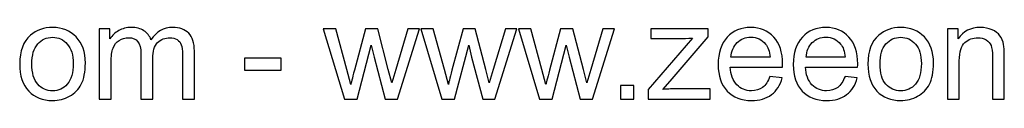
# Model space of a CAD drawing. Header units: millimetres. Extents: x -91 to 82, y -170 to 150.
# Tile 64 of 80: x 6.8 to 44.48, y -169.84 to -167.05. Entities that reach past the tile are written whole.
import ezdxf

# ---------------------------------------------------------------- set-up
doc = ezdxf.new("R2010")
doc.units = ezdxf.units.MM
doc.header["$MEASUREMENT"] = 0
doc.layers.add('Layer 1', color=7, linetype='Continuous')

msp = doc.modelspace()

# ---------------------------------------------------------------- linework, layer by layer
at = {"layer": 'Layer 1', "color": 250}
for points, knots in [([(6.7994, -168.4446), (6.7994, -167.9492), (6.9372, -167.5822), (7.2138, -167.3435), (7.2138, -167.3435), (7.4438, -167.1453), (7.7256, -167.0463), (8.0572, -167.0463), (8.0572, -167.0463), (8.4251, -167.0463), (8.7267, -167.1669), (8.961, -167.4081), (8.961, -167.4081), (9.1945, -167.6485), (9.3117, -167.9819), (9.3117, -168.4067), (9.3117, -168.4067), (9.3117, -168.7513), (9.26, -169.0218), (9.1566, -169.2191), (9.1566, -169.2191), (9.0532, -169.4164), (8.9024, -169.5698), (8.7043, -169.6792), (8.7043, -169.6792), (8.507, -169.7886), (8.2907, -169.8429), (8.0572, -169.8429), (8.0572, -169.8429), (7.6816, -169.8429), (7.3783, -169.7231), (7.1466, -169.4827), (7.1466, -169.4827), (6.9148, -169.2424), (6.7994, -168.896), (6.7994, -168.4446)], [0, 0, 0, 0, 0.1, 0.1, 0.1, 0.1, 0.2, 0.2, 0.2, 0.2, 0.3, 0.3, 0.3, 0.3, 0.4, 0.4, 0.4, 0.4, 0.5, 0.5, 0.5, 0.5, 0.6, 0.6, 0.6, 0.6, 0.7, 0.7, 0.7, 0.7, 0.8, 0.8, 0.8, 0.8, 1, 1, 1, 1]), ([(9.845, -169.786), (9.845, -169.786), (9.845, -167.1031), (9.845, -167.1031), (9.845, -167.1031), (9.845, -167.1031), (10.2533, -167.1031), (10.2533, -167.1031), (10.2533, -167.1031), (10.2533, -167.1031), (10.2533, -167.4822), (10.2533, -167.4822), (10.2533, -167.4822), (10.3369, -167.3513), (10.4489, -167.2453), (10.5885, -167.166), (10.5885, -167.166), (10.7281, -167.0859), (10.8866, -167.0463), (11.0649, -167.0463), (11.0649, -167.0463), (11.2631, -167.0463), (11.4259, -167.0876), (11.5526, -167.1695), (11.5526, -167.1695), (11.6792, -167.2522), (11.7688, -167.3668), (11.8205, -167.515), (11.8205, -167.515), (12.0342, -167.2022), (12.3107, -167.0463), (12.6519, -167.0463), (12.6519, -167.0463), (12.919, -167.0463), (13.1249, -167.1195), (13.2679, -167.2668), (13.2679, -167.2668), (13.4118, -167.4142), (13.4842, -167.6407), (13.4842, -167.9466), (13.4842, -167.9466), (13.4842, -167.9466), (13.4842, -169.786), (13.4842, -169.786), (13.4842, -169.786), (13.4842, -169.786), (13.0293, -169.786), (13.0293, -169.786), (13.0293, -169.786), (13.0293, -169.786), (13.0293, -168.0974), (13.0293, -168.0974), (13.0293, -168.0974), (13.0293, -167.9164), (13.0138, -167.7855), (12.9845, -167.7054), (12.9845, -167.7054), (12.9552, -167.6252), (12.9018, -167.5615), (12.8234, -167.5124), (12.8234, -167.5124), (12.7458, -167.4633), (12.6545, -167.4391), (12.5502, -167.4391), (12.5502, -167.4391), (12.3607, -167.4391), (12.2039, -167.502), (12.079, -167.627), (12.079, -167.627), (11.954, -167.7527), (11.892, -167.9535), (11.892, -168.2292), (11.892, -168.2292), (11.892, -168.2292), (11.892, -169.786), (11.892, -169.786), (11.892, -169.786), (11.892, -169.786), (11.4371, -169.786), (11.4371, -169.786), (11.4371, -169.786), (11.4371, -169.786), (11.4371, -168.0448), (11.4371, -168.0448), (11.4371, -168.0448), (11.4371, -167.8432), (11.4001, -167.6916), (11.326, -167.5908), (11.326, -167.5908), (11.2519, -167.49), (11.1304, -167.4391), (10.9624, -167.4391), (10.9624, -167.4391), (10.8349, -167.4391), (10.7169, -167.4727), (10.6083, -167.5399), (10.6083, -167.5399), (10.4998, -167.6071), (10.4214, -167.7054), (10.3722, -167.8355), (10.3722, -167.8355), (10.324, -167.9647), (10.2999, -168.1516), (10.2999, -168.3955), (10.2999, -168.3955), (10.2999, -168.3955), (10.2999, -169.786), (10.2999, -169.786), (10.2999, -169.786), (10.2999, -169.786), (9.845, -169.786), (9.845, -169.786)], [0, 0, 0, 0, 0.0344828, 0.0344828, 0.0344828, 0.0344828, 0.0689655, 0.0689655, 0.0689655, 0.0689655, 0.1034483, 0.1034483, 0.1034483, 0.1034483, 0.137931, 0.137931, 0.137931, 0.137931, 0.1724138, 0.1724138, 0.1724138, 0.1724138, 0.2068966, 0.2068966, 0.2068966, 0.2068966, 0.2413793, 0.2413793, 0.2413793, 0.2413793, 0.2758621, 0.2758621, 0.2758621, 0.2758621, 0.3103448, 0.3103448, 0.3103448, 0.3103448, 0.3448276, 0.3448276, 0.3448276, 0.3448276, 0.3793103, 0.3793103, 0.3793103, 0.3793103, 0.4137931, 0.4137931, 0.4137931, 0.4137931, 0.4482759, 0.4482759, 0.4482759, 0.4482759, 0.4827586, 0.4827586, 0.4827586, 0.4827586, 0.5172414, 0.5172414, 0.5172414, 0.5172414, 0.5517241, 0.5517241, 0.5517241, 0.5517241, 0.5862069, 0.5862069, 0.5862069, 0.5862069, 0.6206897, 0.6206897, 0.6206897, 0.6206897, 0.6551724, 0.6551724, 0.6551724, 0.6551724, 0.6896552, 0.6896552, 0.6896552, 0.6896552, 0.7241379, 0.7241379, 0.7241379, 0.7241379, 0.7586207, 0.7586207, 0.7586207, 0.7586207, 0.7931034, 0.7931034, 0.7931034, 0.7931034, 0.8275862, 0.8275862, 0.8275862, 0.8275862, 0.862069, 0.862069, 0.862069, 0.862069, 0.8965517, 0.8965517, 0.8965517, 0.8965517, 0.9310345, 0.9310345, 0.9310345, 0.9310345, 1, 1, 1, 1]), ([(19.2272, -169.786), (19.2272, -169.786), (18.4165, -167.1031), (18.4165, -167.1031), (18.4165, -167.1031), (18.4165, -167.1031), (18.8921, -167.1031), (18.8921, -167.1031), (18.8921, -167.1031), (18.8921, -167.1031), (19.3203, -168.6513), (19.3203, -168.6513), (19.3203, -168.6513), (19.3203, -168.6513), (19.4719, -169.2277), (19.4719, -169.2277), (19.4719, -169.2277), (19.478, -169.1993), (19.5245, -169.0149), (19.6106, -168.6746), (19.6106, -168.6746), (19.6106, -168.6746), (20.0354, -167.1031), (20.0354, -167.1031), (20.0354, -167.1031), (20.0354, -167.1031), (20.5015, -167.1031), (20.5015, -167.1031), (20.5015, -167.1031), (20.5015, -167.1031), (20.9055, -168.6608), (20.9055, -168.6608), (20.9055, -168.6608), (20.9055, -168.6608), (21.0374, -169.1717), (21.0374, -169.1717), (21.0374, -169.1717), (21.0374, -169.1717), (21.1916, -168.6539), (21.1916, -168.6539), (21.1916, -168.6539), (21.1916, -168.6539), (21.6551, -167.1031), (21.6551, -167.1031), (21.6551, -167.1031), (21.6551, -167.1031), (22.0971, -167.1031), (22.0971, -167.1031), (22.0971, -167.1031), (22.0971, -167.1031), (21.2553, -169.786), (21.2553, -169.786), (21.2553, -169.786), (21.2553, -169.786), (20.7849, -169.786), (20.7849, -169.786), (20.7849, -169.786), (20.7849, -169.786), (20.3593, -168.1809), (20.3593, -168.1809), (20.3593, -168.1809), (20.3593, -168.1809), (20.2516, -167.7217), (20.2516, -167.7217), (20.2516, -167.7217), (20.2516, -167.7217), (19.7088, -169.786), (19.7088, -169.786), (19.7088, -169.786), (19.7088, -169.786), (19.2272, -169.786), (19.2272, -169.786)], [0, 0, 0, 0, 0.0526316, 0.0526316, 0.0526316, 0.0526316, 0.1052632, 0.1052632, 0.1052632, 0.1052632, 0.1578947, 0.1578947, 0.1578947, 0.1578947, 0.2105263, 0.2105263, 0.2105263, 0.2105263, 0.2631579, 0.2631579, 0.2631579, 0.2631579, 0.3157895, 0.3157895, 0.3157895, 0.3157895, 0.3684211, 0.3684211, 0.3684211, 0.3684211, 0.4210526, 0.4210526, 0.4210526, 0.4210526, 0.4736842, 0.4736842, 0.4736842, 0.4736842, 0.5263158, 0.5263158, 0.5263158, 0.5263158, 0.5789474, 0.5789474, 0.5789474, 0.5789474, 0.6315789, 0.6315789, 0.6315789, 0.6315789, 0.6842105, 0.6842105, 0.6842105, 0.6842105, 0.7368421, 0.7368421, 0.7368421, 0.7368421, 0.7894737, 0.7894737, 0.7894737, 0.7894737, 0.8421053, 0.8421053, 0.8421053, 0.8421053, 0.8947368, 0.8947368, 0.8947368, 0.8947368, 1, 1, 1, 1]), ([(22.9603, -169.786), (22.9603, -169.786), (22.1496, -167.1031), (22.1496, -167.1031), (22.1496, -167.1031), (22.1496, -167.1031), (22.6252, -167.1031), (22.6252, -167.1031), (22.6252, -167.1031), (22.6252, -167.1031), (23.0534, -168.6513), (23.0534, -168.6513), (23.0534, -168.6513), (23.0534, -168.6513), (23.205, -169.2277), (23.205, -169.2277), (23.205, -169.2277), (23.2111, -169.1993), (23.2576, -169.0149), (23.3437, -168.6746), (23.3437, -168.6746), (23.3437, -168.6746), (23.7685, -167.1031), (23.7685, -167.1031), (23.7685, -167.1031), (23.7685, -167.1031), (24.2346, -167.1031), (24.2346, -167.1031), (24.2346, -167.1031), (24.2346, -167.1031), (24.6386, -168.6608), (24.6386, -168.6608), (24.6386, -168.6608), (24.6386, -168.6608), (24.7705, -169.1717), (24.7705, -169.1717), (24.7705, -169.1717), (24.7705, -169.1717), (24.9247, -168.6539), (24.9247, -168.6539), (24.9247, -168.6539), (24.9247, -168.6539), (25.3882, -167.1031), (25.3882, -167.1031), (25.3882, -167.1031), (25.3882, -167.1031), (25.8302, -167.1031), (25.8302, -167.1031), (25.8302, -167.1031), (25.8302, -167.1031), (24.9884, -169.786), (24.9884, -169.786), (24.9884, -169.786), (24.9884, -169.786), (24.518, -169.786), (24.518, -169.786), (24.518, -169.786), (24.518, -169.786), (24.0924, -168.1809), (24.0924, -168.1809), (24.0924, -168.1809), (24.0924, -168.1809), (23.9847, -167.7217), (23.9847, -167.7217), (23.9847, -167.7217), (23.9847, -167.7217), (23.4419, -169.786), (23.4419, -169.786), (23.4419, -169.786), (23.4419, -169.786), (22.9603, -169.786), (22.9603, -169.786)], [0, 0, 0, 0, 0.0526316, 0.0526316, 0.0526316, 0.0526316, 0.1052632, 0.1052632, 0.1052632, 0.1052632, 0.1578947, 0.1578947, 0.1578947, 0.1578947, 0.2105263, 0.2105263, 0.2105263, 0.2105263, 0.2631579, 0.2631579, 0.2631579, 0.2631579, 0.3157895, 0.3157895, 0.3157895, 0.3157895, 0.3684211, 0.3684211, 0.3684211, 0.3684211, 0.4210526, 0.4210526, 0.4210526, 0.4210526, 0.4736842, 0.4736842, 0.4736842, 0.4736842, 0.5263158, 0.5263158, 0.5263158, 0.5263158, 0.5789474, 0.5789474, 0.5789474, 0.5789474, 0.6315789, 0.6315789, 0.6315789, 0.6315789, 0.6842105, 0.6842105, 0.6842105, 0.6842105, 0.7368421, 0.7368421, 0.7368421, 0.7368421, 0.7894737, 0.7894737, 0.7894737, 0.7894737, 0.8421053, 0.8421053, 0.8421053, 0.8421053, 0.8947368, 0.8947368, 0.8947368, 0.8947368, 1, 1, 1, 1]), ([(26.6934, -169.786), (26.6934, -169.786), (25.8827, -167.1031), (25.8827, -167.1031), (25.8827, -167.1031), (25.8827, -167.1031), (26.3583, -167.1031), (26.3583, -167.1031), (26.3583, -167.1031), (26.3583, -167.1031), (26.7865, -168.6513), (26.7865, -168.6513), (26.7865, -168.6513), (26.7865, -168.6513), (26.9381, -169.2277), (26.9381, -169.2277), (26.9381, -169.2277), (26.9442, -169.1993), (26.9907, -169.0149), (27.0768, -168.6746), (27.0768, -168.6746), (27.0768, -168.6746), (27.5016, -167.1031), (27.5016, -167.1031), (27.5016, -167.1031), (27.5016, -167.1031), (27.9677, -167.1031), (27.9677, -167.1031), (27.9677, -167.1031), (27.9677, -167.1031), (28.3717, -168.6608), (28.3717, -168.6608), (28.3717, -168.6608), (28.3717, -168.6608), (28.5036, -169.1717), (28.5036, -169.1717), (28.5036, -169.1717), (28.5036, -169.1717), (28.6578, -168.6539), (28.6578, -168.6539), (28.6578, -168.6539), (28.6578, -168.6539), (29.1213, -167.1031), (29.1213, -167.1031), (29.1213, -167.1031), (29.1213, -167.1031), (29.5633, -167.1031), (29.5633, -167.1031), (29.5633, -167.1031), (29.5633, -167.1031), (28.7215, -169.786), (28.7215, -169.786), (28.7215, -169.786), (28.7215, -169.786), (28.2511, -169.786), (28.2511, -169.786), (28.2511, -169.786), (28.2511, -169.786), (27.8255, -168.1809), (27.8255, -168.1809), (27.8255, -168.1809), (27.8255, -168.1809), (27.7178, -167.7217), (27.7178, -167.7217), (27.7178, -167.7217), (27.7178, -167.7217), (27.175, -169.786), (27.175, -169.786), (27.175, -169.786), (27.175, -169.786), (26.6934, -169.786), (26.6934, -169.786)], [0, 0, 0, 0, 0.0526316, 0.0526316, 0.0526316, 0.0526316, 0.1052632, 0.1052632, 0.1052632, 0.1052632, 0.1578947, 0.1578947, 0.1578947, 0.1578947, 0.2105263, 0.2105263, 0.2105263, 0.2105263, 0.2631579, 0.2631579, 0.2631579, 0.2631579, 0.3157895, 0.3157895, 0.3157895, 0.3157895, 0.3684211, 0.3684211, 0.3684211, 0.3684211, 0.4210526, 0.4210526, 0.4210526, 0.4210526, 0.4736842, 0.4736842, 0.4736842, 0.4736842, 0.5263158, 0.5263158, 0.5263158, 0.5263158, 0.5789474, 0.5789474, 0.5789474, 0.5789474, 0.6315789, 0.6315789, 0.6315789, 0.6315789, 0.6842105, 0.6842105, 0.6842105, 0.6842105, 0.7368421, 0.7368421, 0.7368421, 0.7368421, 0.7894737, 0.7894737, 0.7894737, 0.7894737, 0.8421053, 0.8421053, 0.8421053, 0.8421053, 0.8947368, 0.8947368, 0.8947368, 0.8947368, 1, 1, 1, 1]), ([(30.8547, -169.786), (30.8547, -169.786), (30.8547, -169.4155), (30.8547, -169.4155), (30.8547, -169.4155), (30.8547, -169.4155), (32.5537, -167.4546), (32.5537, -167.4546), (32.5537, -167.4546), (32.3607, -167.465), (32.191, -167.4702), (32.0445, -167.4702), (32.0445, -167.4702), (32.0445, -167.4702), (30.9581, -167.4702), (30.9581, -167.4702), (30.9581, -167.4702), (30.9581, -167.4702), (30.9581, -167.1031), (30.9581, -167.1031), (30.9581, -167.1031), (30.9581, -167.1031), (33.1447, -167.1031), (33.1447, -167.1031), (33.1447, -167.1031), (33.1447, -167.1031), (33.1447, -167.4021), (33.1447, -167.4021), (33.1447, -167.4021), (33.1447, -167.4021), (31.6904, -169.1028), (31.6904, -169.1028), (31.6904, -169.1028), (31.6904, -169.1028), (31.4121, -169.419), (31.4121, -169.419), (31.4121, -169.419), (31.6163, -169.4017), (31.8076, -169.3931), (31.9859, -169.3931), (31.9859, -169.3931), (31.9859, -169.3931), (33.2274, -169.3931), (33.2274, -169.3931), (33.2274, -169.3931), (33.2274, -169.3931), (33.2274, -169.786), (33.2274, -169.786), (33.2274, -169.786), (33.2274, -169.786), (30.8547, -169.786), (30.8547, -169.786)], [0, 0, 0, 0, 0.0714286, 0.0714286, 0.0714286, 0.0714286, 0.1428571, 0.1428571, 0.1428571, 0.1428571, 0.2142857, 0.2142857, 0.2142857, 0.2142857, 0.2857143, 0.2857143, 0.2857143, 0.2857143, 0.3571429, 0.3571429, 0.3571429, 0.3571429, 0.4285714, 0.4285714, 0.4285714, 0.4285714, 0.5, 0.5, 0.5, 0.5, 0.5714286, 0.5714286, 0.5714286, 0.5714286, 0.6428571, 0.6428571, 0.6428571, 0.6428571, 0.7142857, 0.7142857, 0.7142857, 0.7142857, 0.7857143, 0.7857143, 0.7857143, 0.7857143, 0.8571429, 0.8571429, 0.8571429, 0.8571429, 1, 1, 1, 1]), ([(35.5096, -168.9176), (35.5096, -168.9176), (35.98, -168.9796), (35.98, -168.9796), (35.98, -168.9796), (35.9068, -169.2527), (35.7698, -169.4655), (35.5699, -169.6163), (35.5699, -169.6163), (35.37, -169.767), (35.115, -169.8429), (34.804, -169.8429), (34.804, -169.8429), (34.4129, -169.8429), (34.1027, -169.7222), (33.8735, -169.481), (33.8735, -169.481), (33.6444, -169.2406), (33.5298, -168.902), (33.5298, -168.467), (33.5298, -168.467), (33.5298, -168.0172), (33.6452, -167.6674), (33.877, -167.4193), (33.877, -167.4193), (34.1087, -167.1703), (34.4094, -167.0463), (34.779, -167.0463), (34.779, -167.0463), (35.1366, -167.0463), (35.4286, -167.1677), (35.6552, -167.4116), (35.6552, -167.4116), (35.8818, -167.6554), (35.9955, -167.9983), (35.9955, -168.4403), (35.9955, -168.4403), (35.9955, -168.467), (35.9947, -168.5075), (35.9929, -168.5609), (35.9929, -168.5609), (35.9929, -168.5609), (33.995, -168.5609), (33.995, -168.5609), (33.995, -168.5609), (34.0122, -168.8547), (34.0949, -169.0804), (34.2449, -169.2363), (34.2449, -169.2363), (34.3939, -169.3923), (34.5809, -169.4707), (34.804, -169.4707), (34.804, -169.4707), (34.9703, -169.4707), (35.1124, -169.4267), (35.2296, -169.3389), (35.2296, -169.3389), (35.3476, -169.251), (35.4407, -169.1105), (35.5096, -168.9176)], [0, 0, 0, 0, 0.0625, 0.0625, 0.0625, 0.0625, 0.125, 0.125, 0.125, 0.125, 0.1875, 0.1875, 0.1875, 0.1875, 0.25, 0.25, 0.25, 0.25, 0.3125, 0.3125, 0.3125, 0.3125, 0.375, 0.375, 0.375, 0.375, 0.4375, 0.4375, 0.4375, 0.4375, 0.5, 0.5, 0.5, 0.5, 0.5625, 0.5625, 0.5625, 0.5625, 0.625, 0.625, 0.625, 0.625, 0.6875, 0.6875, 0.6875, 0.6875, 0.75, 0.75, 0.75, 0.75, 0.8125, 0.8125, 0.8125, 0.8125, 0.875, 0.875, 0.875, 0.875, 1, 1, 1, 1]), ([(38.3846, -168.9176), (38.3846, -168.9176), (38.855, -168.9796), (38.855, -168.9796), (38.855, -168.9796), (38.7818, -169.2527), (38.6448, -169.4655), (38.4449, -169.6163), (38.4449, -169.6163), (38.245, -169.767), (37.99, -169.8429), (37.679, -169.8429), (37.679, -169.8429), (37.2879, -169.8429), (36.9777, -169.7222), (36.7485, -169.481), (36.7485, -169.481), (36.5194, -169.2406), (36.4048, -168.902), (36.4048, -168.467), (36.4048, -168.467), (36.4048, -168.0172), (36.5202, -167.6674), (36.752, -167.4193), (36.752, -167.4193), (36.9837, -167.1703), (37.2844, -167.0463), (37.654, -167.0463), (37.654, -167.0463), (38.0116, -167.0463), (38.3036, -167.1677), (38.5302, -167.4116), (38.5302, -167.4116), (38.7568, -167.6554), (38.8705, -167.9983), (38.8705, -168.4403), (38.8705, -168.4403), (38.8705, -168.467), (38.8697, -168.5075), (38.8679, -168.5609), (38.8679, -168.5609), (38.8679, -168.5609), (36.87, -168.5609), (36.87, -168.5609), (36.87, -168.5609), (36.8872, -168.8547), (36.9699, -169.0804), (37.1199, -169.2363), (37.1199, -169.2363), (37.2689, -169.3923), (37.4559, -169.4707), (37.679, -169.4707), (37.679, -169.4707), (37.8453, -169.4707), (37.9874, -169.4267), (38.1046, -169.3389), (38.1046, -169.3389), (38.2226, -169.251), (38.3157, -169.1105), (38.3846, -168.9176)], [0, 0, 0, 0, 0.0625, 0.0625, 0.0625, 0.0625, 0.125, 0.125, 0.125, 0.125, 0.1875, 0.1875, 0.1875, 0.1875, 0.25, 0.25, 0.25, 0.25, 0.3125, 0.3125, 0.3125, 0.3125, 0.375, 0.375, 0.375, 0.375, 0.4375, 0.4375, 0.4375, 0.4375, 0.5, 0.5, 0.5, 0.5, 0.5625, 0.5625, 0.5625, 0.5625, 0.625, 0.625, 0.625, 0.625, 0.6875, 0.6875, 0.6875, 0.6875, 0.75, 0.75, 0.75, 0.75, 0.8125, 0.8125, 0.8125, 0.8125, 0.875, 0.875, 0.875, 0.875, 1, 1, 1, 1]), ([(39.2591, -168.4446), (39.2591, -167.9492), (39.3969, -167.5822), (39.6735, -167.3435), (39.6735, -167.3435), (39.9035, -167.1453), (40.1853, -167.0463), (40.5169, -167.0463), (40.5169, -167.0463), (40.8848, -167.0463), (41.1864, -167.1669), (41.4207, -167.4081), (41.4207, -167.4081), (41.6542, -167.6485), (41.7714, -167.9819), (41.7714, -168.4067), (41.7714, -168.4067), (41.7714, -168.7513), (41.7197, -169.0218), (41.6163, -169.2191), (41.6163, -169.2191), (41.5129, -169.4164), (41.3621, -169.5698), (41.164, -169.6792), (41.164, -169.6792), (40.9667, -169.7886), (40.7504, -169.8429), (40.5169, -169.8429), (40.5169, -169.8429), (40.1413, -169.8429), (39.838, -169.7231), (39.6063, -169.4827), (39.6063, -169.4827), (39.3745, -169.2424), (39.2591, -168.896), (39.2591, -168.4446)], [0, 0, 0, 0, 0.1, 0.1, 0.1, 0.1, 0.2, 0.2, 0.2, 0.2, 0.3, 0.3, 0.3, 0.3, 0.4, 0.4, 0.4, 0.4, 0.5, 0.5, 0.5, 0.5, 0.6, 0.6, 0.6, 0.6, 0.7, 0.7, 0.7, 0.7, 0.8, 0.8, 0.8, 0.8, 1, 1, 1, 1]), ([(42.3047, -169.786), (42.3047, -169.786), (42.3047, -167.1031), (42.3047, -167.1031), (42.3047, -167.1031), (42.3047, -167.1031), (42.713, -167.1031), (42.713, -167.1031), (42.713, -167.1031), (42.713, -167.1031), (42.713, -167.4839), (42.713, -167.4839), (42.713, -167.4839), (42.9095, -167.1919), (43.1938, -167.0463), (43.5651, -167.0463), (43.5651, -167.0463), (43.7271, -167.0463), (43.8753, -167.0756), (44.0105, -167.1333), (44.0105, -167.1333), (44.1458, -167.191), (44.2475, -167.2677), (44.3147, -167.3616), (44.3147, -167.3616), (44.3819, -167.4555), (44.4293, -167.5675), (44.456, -167.6967), (44.456, -167.6967), (44.4723, -167.7812), (44.4809, -167.9285), (44.4809, -168.1387), (44.4809, -168.1387), (44.4809, -168.1387), (44.4809, -169.786), (44.4809, -169.786), (44.4809, -169.786), (44.4809, -169.786), (44.0261, -169.786), (44.0261, -169.786), (44.0261, -169.786), (44.0261, -169.786), (44.0261, -168.1559), (44.0261, -168.1559), (44.0261, -168.1559), (44.0261, -167.9707), (44.0088, -167.832), (43.9735, -167.7407), (43.9735, -167.7407), (43.9382, -167.6494), (43.8753, -167.5761), (43.7857, -167.521), (43.7857, -167.521), (43.6961, -167.4667), (43.5901, -167.4391), (43.4695, -167.4391), (43.4695, -167.4391), (43.2765, -167.4391), (43.1102, -167.5003), (42.9698, -167.6235), (42.9698, -167.6235), (42.8294, -167.7458), (42.7596, -167.9793), (42.7596, -168.3222), (42.7596, -168.3222), (42.7596, -168.3222), (42.7596, -169.786), (42.7596, -169.786), (42.7596, -169.786), (42.7596, -169.786), (42.3047, -169.786), (42.3047, -169.786)], [0, 0, 0, 0, 0.0526316, 0.0526316, 0.0526316, 0.0526316, 0.1052632, 0.1052632, 0.1052632, 0.1052632, 0.1578947, 0.1578947, 0.1578947, 0.1578947, 0.2105263, 0.2105263, 0.2105263, 0.2105263, 0.2631579, 0.2631579, 0.2631579, 0.2631579, 0.3157895, 0.3157895, 0.3157895, 0.3157895, 0.3684211, 0.3684211, 0.3684211, 0.3684211, 0.4210526, 0.4210526, 0.4210526, 0.4210526, 0.4736842, 0.4736842, 0.4736842, 0.4736842, 0.5263158, 0.5263158, 0.5263158, 0.5263158, 0.5789474, 0.5789474, 0.5789474, 0.5789474, 0.6315789, 0.6315789, 0.6315789, 0.6315789, 0.6842105, 0.6842105, 0.6842105, 0.6842105, 0.7368421, 0.7368421, 0.7368421, 0.7368421, 0.7894737, 0.7894737, 0.7894737, 0.7894737, 0.8421053, 0.8421053, 0.8421053, 0.8421053, 0.8947368, 0.8947368, 0.8947368, 0.8947368, 1, 1, 1, 1]), ([(7.2646, -168.4454), (7.2646, -168.7883), (7.3396, -169.0451), (7.4895, -169.2148), (7.4895, -169.2148), (7.6403, -169.3854), (7.8289, -169.4707), (8.0572, -169.4707), (8.0572, -169.4707), (8.283, -169.4707), (8.4708, -169.3854), (8.6216, -169.2139), (8.6216, -169.2139), (8.7715, -169.0425), (8.8464, -168.7814), (8.8464, -168.4308), (8.8464, -168.4308), (8.8464, -168.0999), (8.7706, -167.8492), (8.6198, -167.6795), (8.6198, -167.6795), (8.4691, -167.5089), (8.2813, -167.4236), (8.0572, -167.4236), (8.0572, -167.4236), (7.8289, -167.4236), (7.6403, -167.5081), (7.4895, -167.6778), (7.4895, -167.6778), (7.3396, -167.8475), (7.2646, -168.1034), (7.2646, -168.4454)], [0, 0, 0, 0, 0.1111111, 0.1111111, 0.1111111, 0.1111111, 0.2222222, 0.2222222, 0.2222222, 0.2222222, 0.3333333, 0.3333333, 0.3333333, 0.3333333, 0.4444444, 0.4444444, 0.4444444, 0.4444444, 0.5555556, 0.5555556, 0.5555556, 0.5555556, 0.6666667, 0.6666667, 0.6666667, 0.6666667, 0.7777778, 0.7777778, 0.7777778, 0.7777778, 1, 1, 1, 1]), ([(34.0208, -168.1887), (34.0208, -168.1887), (35.5148, -168.1887), (35.5148, -168.1887), (35.5148, -168.1887), (35.495, -167.963), (35.4372, -167.7941), (35.3433, -167.6812), (35.3433, -167.6812), (35.1994, -167.5063), (35.0116, -167.4185), (34.7816, -167.4185), (34.7816, -167.4185), (34.5731, -167.4185), (34.3982, -167.4882), (34.2561, -167.6278), (34.2561, -167.6278), (34.1148, -167.7674), (34.0364, -167.9543), (34.0208, -168.1887)], [0, 0, 0, 0, 0.1666667, 0.1666667, 0.1666667, 0.1666667, 0.3333333, 0.3333333, 0.3333333, 0.3333333, 0.5, 0.5, 0.5, 0.5, 0.6666667, 0.6666667, 0.6666667, 0.6666667, 1, 1, 1, 1]), ([(36.8958, -168.1887), (36.8958, -168.1887), (38.3898, -168.1887), (38.3898, -168.1887), (38.3898, -168.1887), (38.37, -167.963), (38.3122, -167.7941), (38.2183, -167.6812), (38.2183, -167.6812), (38.0744, -167.5063), (37.8866, -167.4185), (37.6566, -167.4185), (37.6566, -167.4185), (37.4481, -167.4185), (37.2732, -167.4882), (37.1311, -167.6278), (37.1311, -167.6278), (36.9898, -167.7674), (36.9114, -167.9543), (36.8958, -168.1887)], [0, 0, 0, 0, 0.1666667, 0.1666667, 0.1666667, 0.1666667, 0.3333333, 0.3333333, 0.3333333, 0.3333333, 0.5, 0.5, 0.5, 0.5, 0.6666667, 0.6666667, 0.6666667, 0.6666667, 1, 1, 1, 1]), ([(39.7243, -168.4454), (39.7243, -168.7883), (39.7993, -169.0451), (39.9492, -169.2148), (39.9492, -169.2148), (40.1, -169.3854), (40.2886, -169.4707), (40.5169, -169.4707), (40.5169, -169.4707), (40.7427, -169.4707), (40.9305, -169.3854), (41.0813, -169.2139), (41.0813, -169.2139), (41.2312, -169.0425), (41.3061, -168.7814), (41.3061, -168.4308), (41.3061, -168.4308), (41.3061, -168.0999), (41.2303, -167.8492), (41.0795, -167.6795), (41.0795, -167.6795), (40.9288, -167.5089), (40.741, -167.4236), (40.5169, -167.4236), (40.5169, -167.4236), (40.2886, -167.4236), (40.1, -167.5081), (39.9492, -167.6778), (39.9492, -167.6778), (39.7993, -167.8475), (39.7243, -168.1034), (39.7243, -168.4454)], [0, 0, 0, 0, 0.1111111, 0.1111111, 0.1111111, 0.1111111, 0.2222222, 0.2222222, 0.2222222, 0.2222222, 0.3333333, 0.3333333, 0.3333333, 0.3333333, 0.4444444, 0.4444444, 0.4444444, 0.4444444, 0.5555556, 0.5555556, 0.5555556, 0.5555556, 0.6666667, 0.6666667, 0.6666667, 0.6666667, 0.7777778, 0.7777778, 0.7777778, 0.7777778, 1, 1, 1, 1]), ([(15.4062, -168.6746), (15.4062, -168.6746), (15.4062, -168.2197), (15.4062, -168.2197), (15.4062, -168.2197), (15.4062, -168.2197), (16.8123, -168.2197), (16.8123, -168.2197), (16.8123, -168.2197), (16.8123, -168.2197), (16.8123, -168.6746), (16.8123, -168.6746), (16.8123, -168.6746), (16.8123, -168.6746), (15.4062, -168.6746), (15.4062, -168.6746)], [0, 0, 0, 0, 0.2, 0.2, 0.2, 0.2, 0.4, 0.4, 0.4, 0.4, 0.6, 0.6, 0.6, 0.6, 1, 1, 1, 1]), ([(29.7881, -169.786), (29.7881, -169.786), (29.7881, -169.2691), (29.7881, -169.2691), (29.7881, -169.2691), (29.7881, -169.2691), (30.305, -169.2691), (30.305, -169.2691), (30.305, -169.2691), (30.305, -169.2691), (30.305, -169.786), (30.305, -169.786), (30.305, -169.786), (30.305, -169.786), (29.7881, -169.786), (29.7881, -169.786)], [0, 0, 0, 0, 0.2, 0.2, 0.2, 0.2, 0.4, 0.4, 0.4, 0.4, 0.6, 0.6, 0.6, 0.6, 1, 1, 1, 1])]:
    msp.add_open_spline(points, degree=3, knots=knots, dxfattribs=at)

doc.saveas('drawing.dxf')
